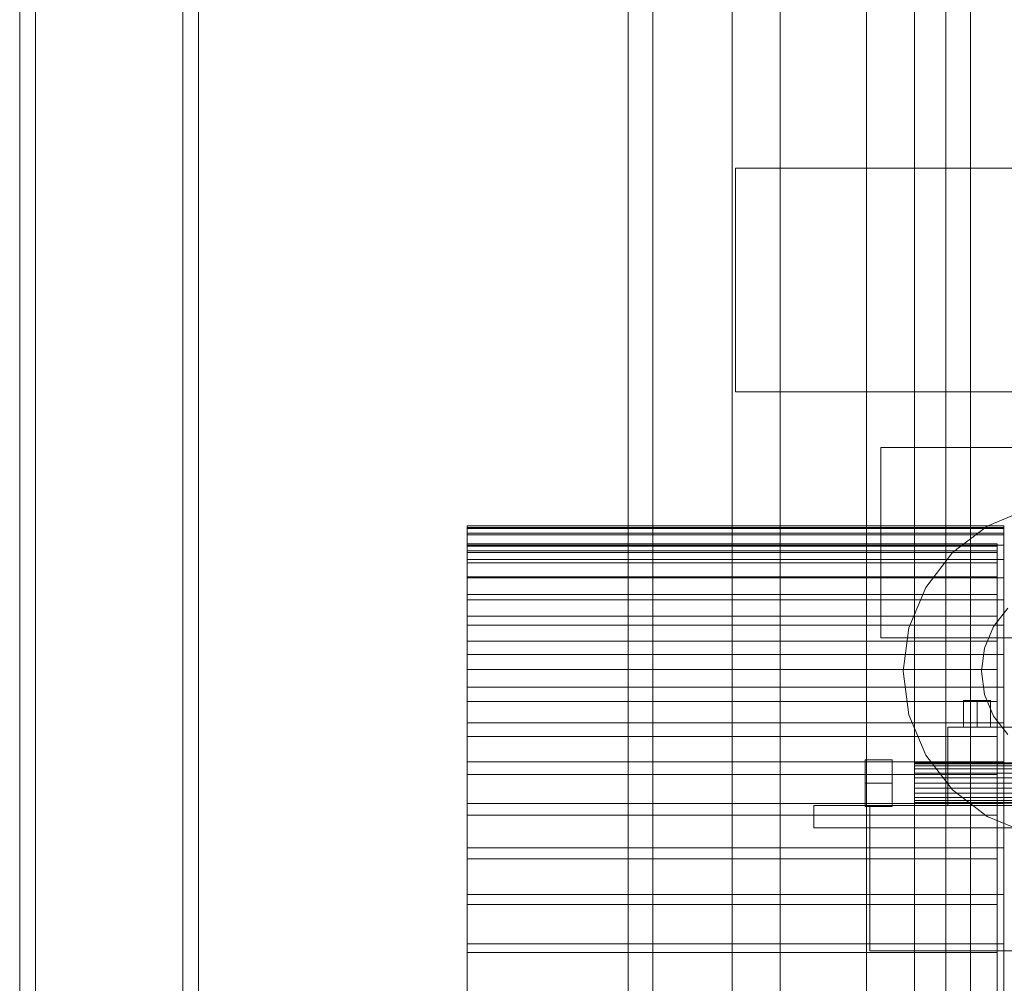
# Model space of a CAD drawing. Header units: millimetres. Extents: x -2233 to 65662, y -50530 to 6847.
# Tile 16 of 256: x -2170 to -1730, y -34164 to -33734. Entities that reach past the tile are written whole.
import ezdxf

# ---------------------------------------------------------------- set-up
doc = ezdxf.new("R2010")
doc.units = ezdxf.units.MM
for name, color, linetype, lineweight in [('frontal_briquetadora', 7, 'Continuous', 0), ('frontal_C02', 7, 'Continuous', 0), ('frontal_dosificador', 7, 'Continuous', 0), ('frontal_tolva', 7, 'Continuous', 0)]:
    doc.layers.add(name, color=color, linetype=linetype, lineweight=lineweight)

msp = doc.modelspace()

# ---------------------------------------------------------------- linework, layer by layer
at = {"layer": 'frontal_briquetadora'}
for p, q in [((-1970, -33960.718), (-1970, -33960.01)), ((-1970, -33960.01), (-1970, -33961.099)), ((-1970, -33960.01), (-1730, -33960.01)), ((-1730, -33960.01), (-1730, -33961.099)), ((-1730, -33960.718), (-1730, -33960.01)), ((-1970, -33963.218), (-1970, -33960.718)), ((-1970, -33960.718), (-1730, -33960.718)), ((-1970, -33961.099), (-1970, -33963.979)), ((-1970, -33961.099), (-1730, -33961.099)), ((-1970, -34195.052), (-1970, -33963.218)), ((-1970, -33963.218), (-1730, -33963.218)), ((-1970, -33963.979), (-1970, -33968.636)), ((-1970, -33963.979), (-1730, -33963.979)), ((-1730, -33963.218), (-1730, -33960.718)), ((-1730, -33961.099), (-1730, -33963.979)), ((-1730, -34195.052), (-1730, -33963.218)), ((-1730, -33963.979), (-1730, -33968.636)), ((-1970, -33968.01), (-1970, -33969.075)), ((-1970, -33968.702), (-1970, -33968.01)), ((-1970, -33968.01), (-1733, -33968.01)), ((-1970, -33968.636), (-1970, -33975.047)), ((-1970, -33968.636), (-1730, -33968.636)), ((-1970, -33971.148), (-1970, -33968.702)), ((-1970, -33968.702), (-1733, -33968.702)), ((-1733, -33968.702), (-1733, -33968.01)), ((-1733, -33968.01), (-1733, -33969.075)), ((-1733, -33971.148), (-1733, -33968.702)), ((-1730, -33968.636), (-1730, -33975.047)), ((-1970, -33969.075), (-1970, -33971.893)), ((-1970, -33969.075), (-1733, -33969.075)), ((-1970, -34202.983), (-1970, -33971.148)), ((-1970, -33971.148), (-1733, -33971.148)), ((-1970, -33971.893), (-1970, -33976.449)), ((-1970, -33971.893), (-1733, -33971.893)), ((-1733, -33969.075), (-1733, -33971.893)), ((-1733, -34202.983), (-1733, -33971.148)), ((-1733, -33971.893), (-1733, -33976.449)), ((-1970, -33975.047), (-1970, -33983.182)), ((-1970, -33975.047), (-1730, -33975.047)), ((-1970, -33976.449), (-1970, -33982.722)), ((-1970, -33976.449), (-1733, -33976.449)), ((-1733, -33976.449), (-1733, -33982.722)), ((-1730, -33975.047), (-1730, -33983.182)), ((-1970, -33982.722), (-1970, -33990.681)), ((-1970, -33982.722), (-1733, -33982.722)), ((-1970, -33983.182), (-1970, -33993)), ((-1970, -33983.182), (-1730, -33983.182)), ((-1733, -33982.722), (-1733, -33990.681)), ((-1730, -33983.182), (-1730, -33993)), ((-1970, -33990.681), (-1970, -34000.287)), ((-1970, -33990.681), (-1733, -33990.681)), ((-1733, -33990.681), (-1733, -34000.287)), ((-1970, -33993), (-1970, -34004.455)), ((-1970, -33993), (-1730, -33993)), ((-1730, -33993), (-1730, -34004.455)), ((-1970, -34000.287), (-1970, -34011.494)), ((-1970, -34000.287), (-1733, -34000.287)), ((-1733, -34000.287), (-1733, -34011.494)), ((-1970, -34004.455), (-1970, -34017.49)), ((-1970, -34004.455), (-1730, -34004.455)), ((-1730, -34004.455), (-1730, -34017.49)), ((-1970, -34011.494), (-1970, -34024.247)), ((-1970, -34011.494), (-1733, -34011.494)), ((-1733, -34011.494), (-1733, -34024.247)), ((-1970, -34017.49), (-1970, -34032.043)), ((-1970, -34017.49), (-1730, -34017.49)), ((-1730, -34017.49), (-1730, -34032.043)), ((-1970, -34024.247), (-1970, -34038.485)), ((-1970, -34024.247), (-1733, -34024.247)), ((-1733, -34024.247), (-1733, -34038.485)), ((-1970, -34032.043), (-1970, -34048.042)), ((-1970, -34032.043), (-1730, -34032.043)), ((-1730, -34032.043), (-1730, -34048.042)), ((-1970, -34038.485), (-1970, -34054.138)), ((-1970, -34038.485), (-1733, -34038.485)), ((-1733, -34038.485), (-1733, -34054.138)), ((-1970, -34048.042), (-1970, -34065.41)), ((-1970, -34048.042), (-1730, -34048.042)), ((-1730, -34048.042), (-1730, -34065.41)), ((-1970, -34054.138), (-1970, -34071.131)), ((-1970, -34054.138), (-1733, -34054.138)), ((-1733, -34054.138), (-1733, -34071.131)), ((-1970, -34065.41), (-1970, -34084.063)), ((-1970, -34065.41), (-1730, -34065.41)), ((-1730, -34065.41), (-1730, -34084.063)), ((-1970, -34071.131), (-1970, -34089.38)), ((-1970, -34071.131), (-1733, -34071.131)), ((-1733, -34071.131), (-1733, -34089.38)), ((-1970, -34084.063), (-1970, -34103.91)), ((-1970, -34084.063), (-1730, -34084.063)), ((-1730, -34084.063), (-1730, -34103.91)), ((-1970, -34089.38), (-1970, -34108.798)), ((-1970, -34089.38), (-1733, -34089.38)), ((-1733, -34089.38), (-1733, -34108.798)), ((-1970, -34103.91), (-1970, -34124.854)), ((-1970, -34103.91), (-1730, -34103.91)), ((-1730, -34103.91), (-1730, -34124.854)), ((-1970, -34108.798), (-1970, -34129.289)), ((-1970, -34108.798), (-1733, -34108.798)), ((-1733, -34108.798), (-1733, -34129.289)), ((-1970, -34124.854), (-1970, -34146.794)), ((-1970, -34124.854), (-1730, -34124.854)), ((-1730, -34124.854), (-1730, -34146.794)), ((-1970, -34129.289), (-1970, -34150.756)), ((-1970, -34129.289), (-1733, -34129.289)), ((-1733, -34129.289), (-1733, -34150.756)), ((-1970, -34146.794), (-1970, -34169.624)), ((-1970, -34146.794), (-1730, -34146.794)), ((-1730, -34146.794), (-1730, -34169.624)), ((-1970, -34150.756), (-1970, -34173.092)), ((-1970, -34150.756), (-1733, -34150.756)), ((-1733, -34150.756), (-1733, -34173.092))]:
    msp.add_line(p, q, dxfattribs=at)
at = {"layer": 'frontal_C02'}
for p, q in [((-2170, -35975), (-2170, -33187.613)), ((-2163, -35975), (-2163, -33187.613)), ((-2097, -35975), (-2097, -33187.613)), ((-2090, -35975), (-2090, -33187.613))]:
    msp.add_line(p, q, dxfattribs=at)
at = {"layer": 'frontal_dosificador'}
for p, q in [((-1830, -34780), (-1830, -32240)), ((-1770, -34780), (-1770, -32240)), ((-150, -33800), (-1850, -33800)), ((-1850, -33900), (-1850, -33800)), ((-150, -33900), (-1850, -33900)), ((-1615, -33925), (-1785, -33925)), ((-1785, -34010), (-1785, -33925)), ((-1719.411, -33952.556), (-1737.5, -33960.048)), ((-1737.5, -33960.048), (-1753.033, -33971.967)), ((-1753.033, -33971.967), (-1764.952, -33987.5)), ((-1764.952, -33987.5), (-1772.444, -34005.589)), ((-1728.284, -33996.716), (-1734.641, -34005)), ((-1772.444, -34005.589), (-1775, -34025)), ((-1734.641, -34005), (-1738.637, -34014.647)), ((-1615, -34010), (-1785, -34010)), ((-1738.637, -34014.647), (-1740, -34025)), ((-1775, -34025), (-1772.444, -34044.411)), ((-1740, -34025), (-1738.637, -34035.353)), ((-1742, -34038), (-1748.062, -34038)), ((-1748.062, -34050), (-1748.062, -34038)), ((-1742, -34038), (-1735.938, -34038)), ((-1742, -34038), (-1742, -34050)), ((-1738.637, -34035.353), (-1734.641, -34045)), ((-1735.938, -34050), (-1735.938, -34038)), ((-1772.444, -34044.411), (-1764.952, -34062.5)), ((-1734.641, -34045), (-1728.284, -34053.284)), ((-1645, -34050), (-1755, -34050)), ((-1755, -34085), (-1755, -34050)), ((-1742, -34050), (-1748.062, -34050)), ((-1735.938, -34050), (-1742, -34050)), ((-1792, -34075), (-1792, -34064.608)), ((-1780, -34064.608), (-1792, -34064.608)), ((-1780, -34075), (-1780, -34064.608)), ((-1764.952, -34062.5), (-1753.033, -34078.033)), ((-1770, -34066.307), (-1770, -34066)), ((-1570, -34066), (-1770, -34066)), ((-1770, -34067.206), (-1770, -34066.307)), ((-1570, -34066.307), (-1770, -34066.307)), ((-1770, -34068.636), (-1770, -34067.206)), ((-1570, -34067.206), (-1770, -34067.206)), ((-1770, -34070.5), (-1770, -34068.636)), ((-1570, -34068.636), (-1770, -34068.636)), ((-1770, -34072.671), (-1770, -34070.5)), ((-1570, -34070.5), (-1770, -34070.5)), ((-1770, -34075), (-1770, -34072.671)), ((-1570, -34072.671), (-1770, -34072.671)), ((-1792, -34075), (-1792, -34085.392)), ((-1792, -34075), (-1780, -34075)), ((-1780, -34085.392), (-1780, -34075)), ((-1770, -34075), (-1770, -34077.329)), ((-1770, -34075), (-1570, -34075)), ((-1770, -34077.329), (-1770, -34079.5)), ((-1570, -34077.329), (-1770, -34077.329)), ((-1753.033, -34078.033), (-1737.5, -34089.952)), ((-1770, -34079.5), (-1770, -34081.364)), ((-1570, -34079.5), (-1770, -34079.5)), ((-1770, -34081.364), (-1770, -34082.794)), ((-1570, -34081.364), (-1770, -34081.364)), ((-1770, -34082.794), (-1770, -34083.693)), ((-1570, -34082.794), (-1770, -34082.794)), ((-1585, -34085), (-1815, -34085)), ((-1815, -34095), (-1815, -34085)), ((-1780, -34085.392), (-1792, -34085.392)), ((-210, -34085), (-1790, -34085)), ((-1790, -34150), (-1790, -34085)), ((-1770, -34083.693), (-1770, -34084)), ((-1570, -34083.693), (-1770, -34083.693)), ((-1570, -34084), (-1770, -34084)), ((-1645, -34085), (-1755, -34085)), ((-1737.5, -34089.952), (-1719.411, -34097.444)), ((-1585, -34095), (-1815, -34095)), ((-210, -34150), (-1790, -34150))]:
    msp.add_line(p, q, dxfattribs=at)
at = {"layer": 'frontal_tolva'}
for p, q in [((-1898, -35980), (-1898, -32700)), ((-1887, -35980), (-1887, -32700)), ((-1756, -35980), (-1756, -32700)), ((-1745, -35980), (-1745, -32700)), ((-1851.5, -34332.806), (-1851.5, -32835.806)), ((-1791.5, -32835.806), (-1791.5, -34332.806)), ((-1851.5, -32870.194), (-1851.5, -34367.194)), ((-1791.5, -34367.194), (-1791.5, -32870.194))]:
    msp.add_line(p, q, dxfattribs=at)

doc.saveas('drawing.dxf')
